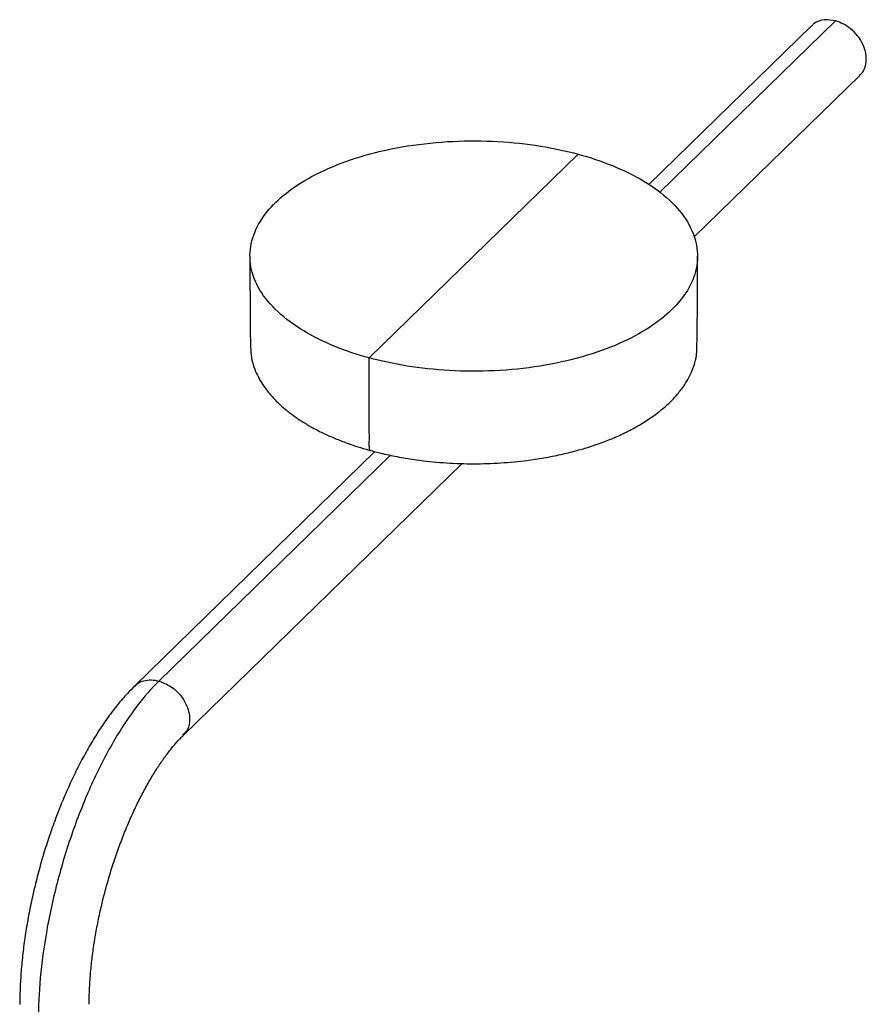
# Paper-space layout '_Trimétrica' of a CAD drawing. Header units: millimetres. Extents: x 71 to 290, y -472 to -50.
# Tile 2 of 2: x 101 to 290, y -270 to -50. Entities that reach past the tile are written whole.
import ezdxf

# ---------------------------------------------------------------- set-up
doc = ezdxf.new("R2010")
doc.units = ezdxf.units.MM

psp = doc.layouts.new('_Trimétrica')

# ---------------------------------------------------------------- linework, layer by layer
at = {"color": 7, "linetype": 'Continuous', "lineweight": 25}
for p, q in [((283.55, -49.89), (244.29, -88.21)), ((278.14, -50.99), (241.78, -86.48)), ((251.98, -98.18), (288.97, -62.08)), ((226.03, -79.68), (179.36, -125.24)), ((180.62, -146.18), (126.93, -198.58)), ((184.08, -146.98), (132.34, -197.48)), ((137.76, -209.67), (200.1, -148.82))]:
    psp.add_line(p, q, dxfattribs=at)
for points, knots in [([(283.55, -49.89), (282.7, -49.76), (280.92, -49.48), (279.06, -50.09), (278.35, -50.86), (278.19, -51.04)], [0, 0, 0, 0, 0.414101, 0.86232, 1, 1, 1, 1]), ([(288.91, -62.03), (289.13, -61.84), (289.74, -61.29), (290.25, -60.03), (290.52, -58.15), (290.06, -55.73), (288.7, -53.36), (286.97, -51.62), (285.28, -50.49), (284.12, -50.09), (283.55, -49.89)], [0, 0, 0, 0, 0.067036, 0.185702, 0.296374, 0.465017, 0.647556, 0.770662, 0.889327, 1, 1, 1, 1]), ([(179.36, -125.24), (176.75, -124.53), (174.17, -123.67), (169.23, -121.66), (166.87, -120.51), (162.56, -117.92), (160.62, -116.48), (157.31, -113.41), (155.94, -111.76), (153.9, -108.37), (153.23, -106.61), (152.59, -103.11), (152.63, -101.36), (153.34, -97.97), (154.02, -96.33), (155.9, -93.24), (157.09, -91.78), (159.84, -89.1), (161.5, -87.77), (165.41, -85.23), (167.65, -84.01), (172.68, -81.79), (175.46, -80.79), (181.43, -79.08), (184.62, -78.38), (191.22, -77.33), (194.62, -76.98), (201.42, -76.66), (204.82, -76.67), (211.4, -77.04), (214.58, -77.39), (220.59, -78.36), (223.42, -78.98), (226.03, -79.68)], [0, 0, 0, 0, 0.0625, 0.0625, 0.125, 0.125, 0.1875, 0.1875, 0.25, 0.25, 0.3125, 0.3125, 0.375, 0.375, 0.4375, 0.4375, 0.5, 0.5, 0.5625, 0.5625, 0.625, 0.625, 0.6875, 0.6875, 0.75, 0.75, 0.8125, 0.8125, 0.875, 0.875, 0.9375, 0.9375, 1, 1, 1, 1]), ([(226.03, -79.68), (228.63, -80.39), (231.21, -81.25), (236.15, -83.26), (238.51, -84.41), (242.82, -87), (244.76, -88.44), (248.08, -91.51), (249.44, -93.15), (251.48, -96.55), (252.15, -98.3), (252.79, -101.81), (252.76, -103.56), (252.04, -106.95), (251.36, -108.59), (249.48, -111.68), (248.29, -113.14), (245.54, -115.82), (243.88, -117.15), (239.98, -119.69), (237.73, -120.91), (232.7, -123.13), (229.92, -124.13), (223.95, -125.83), (220.76, -126.54), (214.16, -127.59), (210.76, -127.94), (203.96, -128.26), (200.56, -128.24), (193.98, -127.88), (190.8, -127.53), (184.79, -126.56), (181.96, -125.94), (179.36, -125.24)], [0, 0, 0, 0, 0.0625, 0.0625, 0.125, 0.125, 0.1875, 0.1875, 0.25, 0.25, 0.3125, 0.3125, 0.375, 0.375, 0.4375, 0.4375, 0.5, 0.5, 0.5625, 0.5625, 0.625, 0.625, 0.6875, 0.6875, 0.75, 0.75, 0.8125, 0.8125, 0.875, 0.875, 0.9375, 0.9375, 1, 1, 1, 1]), ([(152.69, -102.46), (152.69, -104.06), (152.69, -107.05), (152.7, -111.29), (152.71, -114.72), (152.72, -117.42), (152.75, -119.47), (152.78, -121.21), (152.82, -122.62), (152.87, -123.77), (153.01, -125.2), (153.39, -126.88), (154.08, -128.6), (154.98, -130.33), (156.09, -132.05), (157.6, -133.92), (159.44, -135.77), (161.35, -137.36), (163.13, -138.66), (164.97, -139.85), (167.07, -141.06), (169.46, -142.26), (172.05, -143.4), (174.48, -144.33), (176.9, -145.14), (178.58, -145.66), (179.6, -145.92), (179.77, -145.96)], [0, 0, 0, 0, 0.074469, 0.139049, 0.193826, 0.22856, 0.257957, 0.28218, 0.301522, 0.316567, 0.328727, 0.369827, 0.420027, 0.460054, 0.502136, 0.556832, 0.614235, 0.661239, 0.701677, 0.738091, 0.780846, 0.82944, 0.873689, 0.919638, 0.953226, 0.992002, 1, 1, 1, 1]), ([(179.77, -145.96), (180.62, -146.19), (182.65, -146.73), (186.04, -147.42), (190.54, -148.16), (195.85, -148.71), (201.92, -148.96), (208, -148.81), (213.34, -148.34), (217.91, -147.68), (221.62, -146.97), (224.95, -146.17), (227.7, -145.39), (230.05, -144.62), (232.4, -143.77), (235.06, -142.66), (237.95, -141.27), (240.81, -139.63), (243.44, -137.84), (245.68, -136.01), (247.3, -134.4), (248.4, -133.14), (249.25, -132.05), (250.14, -130.76), (251.03, -129.17), (251.73, -127.54), (252.11, -126.32), (252.3, -125.55), (252.37, -125.23), (252.45, -124.84), (252.5, -124.3), (252.54, -123.17), (252.59, -121.34), (252.63, -118.79), (252.66, -115.6), (252.68, -111.78), (252.69, -107.32), (252.69, -104.16), (252.69, -102.46)], [0, 0, 0, 0, 0.023706, 0.056736, 0.09039, 0.140817, 0.191212, 0.241602, 0.292021, 0.325667, 0.359336, 0.390487, 0.416484, 0.437325, 0.459147, 0.487464, 0.521371, 0.556298, 0.591625, 0.627149, 0.657608, 0.675617, 0.690911, 0.711144, 0.737458, 0.76503, 0.785364, 0.792752, 0.798384, 0.801169, 0.804347, 0.812769, 0.828751, 0.850639, 0.878635, 0.91283, 0.953275, 1, 1, 1, 1]), ([(179.78, -145.92), (179.73, -145.92), (179.56, -145.93), (179.39, -145.54), (179.35, -144.85), (179.37, -143.35), (179.33, -136.84), (179.35, -130.54), (179.36, -125.24)], [0, 0, 0, 0, 0.0133048, 0.0492157, 0.0825593, 0.1173989, 0.2567569, 1, 1, 1, 1]), ([(132.34, -197.48), (130.76, -199.03), (129.11, -200.9), (125.77, -205.29), (124.08, -207.81), (120.76, -213.46), (119.14, -216.59), (116.05, -223.3), (114.6, -226.88), (111.97, -234.28), (110.79, -238.1), (108.78, -245.72), (107.94, -249.53), (106.63, -256.91), (106.15, -260.47), (105.53, -267.21), (105.39, -270.37), (105.39, -273.29)], [0, 0, 0, 0, 0.125, 0.125, 0.25, 0.25, 0.375, 0.375, 0.5, 0.5, 0.625, 0.625, 0.75, 0.75, 0.875, 0.875, 1, 1, 1, 1]), ([(127.02, -198.68), (127.17, -198.48), (127.64, -197.84), (128.95, -197.37), (130.61, -197.12), (131.78, -197.36), (132.34, -197.48)], [0, 0, 0, 0, 0.1390315, 0.4397623, 0.7296438, 1, 1, 1, 1]), ([(132.34, -197.48), (133.2, -197.81), (135, -198.48), (137.07, -200.42), (138.38, -202.45), (139.06, -204.27), (139.29, -206.29), (138.97, -208.28), (138.04, -209.2), (137.64, -209.6)], [0, 0, 0, 0, 0.168429, 0.350735, 0.473686, 0.5922, 0.702732, 0.871161, 1, 1, 1, 1]), ([(126.94, -198.6), (126.39, -199.14), (125.08, -200.42), (123.1, -202.75), (120.98, -205.51), (118.95, -208.5), (117, -211.67), (115.14, -215.01), (113.37, -218.5), (111.7, -222.13), (110.14, -225.88), (108.68, -229.73), (107.34, -233.66), (106.11, -237.66), (105.01, -241.7), (104.05, -245.76), (103.21, -249.83), (102.52, -253.88), (101.97, -257.89), (101.57, -261.85), (101.33, -265.73), (101.24, -268.37), (101.26, -269.67), (101.26, -269.75)], [0, 0, 0, 0, 0.037605, 0.089998, 0.142093, 0.193771, 0.245029, 0.295914, 0.346485, 0.396803, 0.446923, 0.496893, 0.546756, 0.596552, 0.646317, 0.696086, 0.745883, 0.795744, 0.845707, 0.895814, 0.946112, 0.996656, 1, 1, 1, 1]), ([(116.77, -269.74), (116.77, -269.35), (116.76, -267.97), (116.87, -265.42), (117.11, -262.12), (117.49, -258.7), (118.01, -255.18), (118.66, -251.61), (119.43, -248), (120.33, -244.38), (121.35, -240.79), (122.47, -237.26), (123.7, -233.8), (125.01, -230.45), (126.4, -227.24), (127.85, -224.18), (129.35, -221.31), (130.88, -218.65), (132.43, -216.22), (133.97, -214.03), (135.48, -212.11), (136.75, -210.66), (137.48, -209.96), (137.75, -209.7)], [0, 0, 0, 0, 0.019349, 0.069019, 0.119052, 0.169378, 0.219935, 0.270668, 0.321526, 0.372465, 0.423442, 0.474411, 0.525323, 0.576134, 0.6268, 0.677271, 0.72749, 0.777394, 0.826914, 0.875972, 0.924486, 0.972374, 1, 1, 1, 1])]:
    psp.add_open_spline(points, degree=3, knots=knots, dxfattribs=at)

doc.saveas('drawing.dxf')
